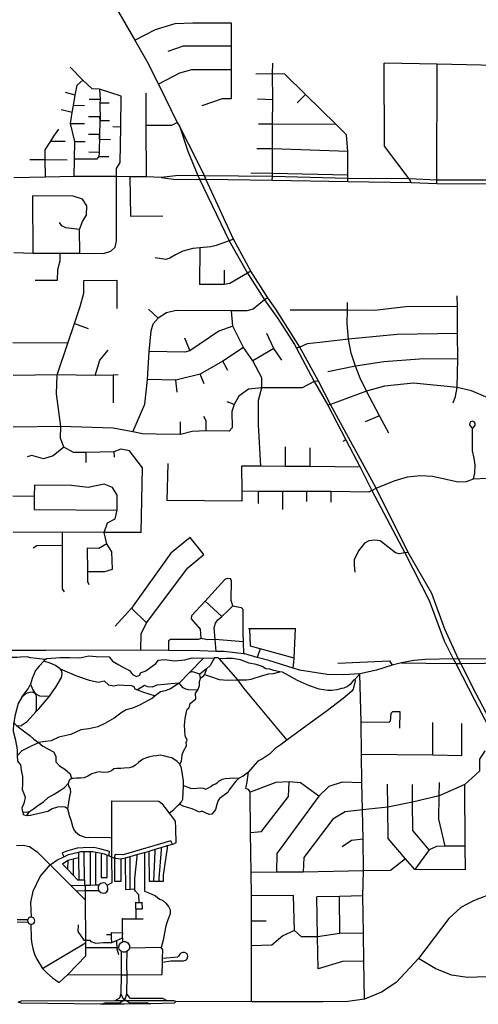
# Model space of a CAD drawing. Header units: millimetres. Extents: x 35 to 72953, y -43 to 70184.
# Tile 65 of 204: x 29095 to 30681, y 31089 to 34493. Entities that reach past the tile are written whole.
import ezdxf

# ---------------------------------------------------------------- set-up
doc = ezdxf.new("R2010")
doc.units = ezdxf.units.MM
doc.layers.add('roads_2', color=2, linetype='Continuous')
doc.layers.add('roads_3', color=3, linetype='Continuous')

msp = doc.modelspace()

# ---------------------------------------------------------------- linework, layer by layer
at = {"layer": 'roads_2'}
for points in [[(31099.14, 31526.68), (31024.41, 31535.96), (30966.99, 31535.15), (30874.25, 31517.21), (30774.53, 31490.08), (30741.31, 31476.66), (30664.13, 31447.3), (30620.01, 31423.61), (30578.41, 31385.34), (30474.15, 31247.57)], [(30474.15, 31247.57), (30397.07, 31164.61), (30345.8, 31130.98), (30287.31, 31107.27)], [(29423.79, 31101.53), (29100.14, 31100.59), (29090.32, 31096.84)], [(29375.36, 31089.41), (29100.63, 31092.63), (29090.32, 31096.84)], [(29375.36, 31089.41), (29391.19, 31093.97), (29440.52, 31094.32), (29451.65, 31101.61)], [(29548.52, 31090.51), (29456.52, 31089.22), (29375.36, 31089.41)], [(29451.65, 31101.61), (29423.79, 31101.53)], [(29604.75, 31101.34), (29466, 31100.83), (29451.65, 31101.61)], [(29466, 31100.83), (29475.9, 31094.81), (29533.26, 31095.32), (29548.52, 31090.51)], [(29635.32, 31098.39), (29628.79, 31093.29), (29548.52, 31090.51)], [(29635.32, 31098.39), (29628.34, 31101.42), (29604.75, 31101.34)], [(30287.31, 31107.27), (30229.59, 31098.62), (30144.41, 31097.57), (29896.79, 31098.12), (29635.32, 31098.39)]]:
    msp.add_lwpolyline(points, dxfattribs=at)
at = {"layer": 'roads_3'}
for points in [[(29023.41, 35314.23), (29103.53, 35172.42), (29173.23, 35051.73), (29240.92, 34932.03), (29286.37, 34817.38), (29342.94, 34688.64), (29352.14, 34669.99), (29372.24, 34629.3), (29437.91, 34517.65), (29492.89, 34421.77), (29534.5, 34349.22), (29574.61, 34270.37), (29639.51, 34137.49), (29648.58, 34122.03)], [(29492.89, 34421.77), (29565.23, 34459.31), (29632.94, 34479.41), (29693.58, 34482.41), (29825.96, 34482.4)], [(29825.96, 34482.4), (29825.95, 34400.94), (29825.94, 34319.47), (29825.93, 34219.9)], [(29825.95, 34400.94), (29660.21, 34400.96), (29607.66, 34382.86)], [(29430.19, 33950.46), (29430.19, 33978.63), (29442.33, 33999.49), (29445.37, 34121.94), (29445.9, 34228.05), (29371.62, 34252.21), (29345.6, 34253.96), (29313.77, 34284.14), (29269.56, 34328.65)], [(29825.94, 34319.47), (29689.52, 34319.49), (29648.08, 34308.43), (29574.61, 34270.37)], [(29968.69, 33938.27), (29968.73, 33950.42), (29968.75, 33960.9), (29969.03, 34047.06), (29969.29, 34131.23), (29969.94, 34216.37), (29968.91, 34305.53), (29969.95, 34343.09)], [(30448.44, 33930.19), (30441.37, 33943.26), (30356.49, 34055.91), (30355.5, 34342.56)], [(30792.07, 34333.49), (30538.41, 34339.52), (30355.5, 34342.56)], [(30537.29, 33926.41), (30537.29, 33937.63), (30538.41, 34339.52)], [(29283.15, 33950.49), (29284.17, 34011.34), (29285.95, 34071.69), (29271.3, 34133.54), (29276.11, 34172.51), (29280.91, 34196.15), (29287.24, 34232.6), (29293.81, 34266.8), (29313.77, 34284.14)], [(29968.91, 34305.53), (29911.39, 34305.04)], [(30230.15, 33933.72), (30229.76, 33943.62), (30229.67, 33955.85), (30229.15, 34037.32), (30224.92, 34094.88), (30189.74, 34130.36), (30083.78, 34234.62), (30012.39, 34304.87), (29968.91, 34305.53)], [(29371.62, 34252.21), (29373.13, 34217), (29372.63, 34205.94), (29373.12, 34144.09), (29372.62, 34157.16), (29371.09, 34079.96), (29371.09, 34095.56), (29369.57, 34033.95), (29369.31, 34020.37), (29361.98, 34010.32)], [(29287.24, 34232.6), (29254.14, 34241.15)], [(29373.13, 34217), (29335.23, 34217.01)], [(29533.49, 33949.31), (29532.82, 34127.85), (29532.56, 34239.48)], [(29825.93, 34219.9), (29795.61, 34219.9), (29724.87, 34194.77)], [(29969.94, 34216.37), (29916.88, 34217.88)], [(30083.78, 34234.62), (30054.83, 34205.3)], [(29276.11, 34172.51), (29238.97, 34181.82)], [(29319.82, 34195.64), (29280.91, 34196.15)], [(29372.63, 34205.94), (29404.97, 34205.94)], [(29372.62, 34157.16), (29333.71, 34157.16)], [(29373.12, 34144.09), (29405.71, 34144.33)], [(29184.1, 33949), (29183.15, 34009.8), (29183.11, 34042.53), (29203.37, 34073.15), (29213.44, 34090.3), (29230.11, 34113.94)], [(29271.3, 34133.54), (29319.3, 34133.79)], [(29445.37, 34121.94), (29417.08, 34122.46)], [(29532.82, 34127.85), (29621.41, 34128.69), (29639.51, 34137.49)], [(29648.58, 34122.03), (29676.3, 34037.88), (29711, 33954.11)], [(29734.34, 33953.28), (29709.25, 34005.08), (29648.58, 34122.03)], [(30189.74, 34130.36), (29969.29, 34131.23), (29920.42, 34131.91)], [(29203.37, 34073.15), (29252.89, 34073.14)], [(29285.95, 34071.69), (29322.07, 34071.43)], [(29371.09, 34095.56), (29333.44, 34095.81)], [(29371.09, 34079.96), (29409.5, 34078.71)], [(30229.15, 34037.32), (29969.03, 34047.06), (29914.85, 34046.4)], [(29130.6, 34009.81), (29183.15, 34009.8), (29258.95, 34008.77)], [(29361.98, 34010.32), (29284.17, 34011.34)], [(29369.57, 34033.95), (29334.7, 34034.47)], [(29369.31, 34020.37), (29403.93, 34019.87)], [(29074.69, 33687.96), (29141.35, 33685.99), (29233.83, 33685.47), (29303.06, 33686.21), (29384.92, 33684.94), (29410.44, 33692.48), (29424.85, 33707.07), (29429.65, 33727.43), (29430.19, 33950.46)], [(29585.38, 33947.71), (29533.49, 33949.31), (29475.66, 33949.66), (29430.19, 33950.46), (29283.15, 33950.49), (29184.1, 33949), (29075.46, 33946.5)], [(29475.66, 33949.66), (29477.92, 33814.17), (29589.6, 33814.91)], [(29711, 33954.11), (29634, 33953.63), (29585.38, 33947.71)], [(29585.38, 33947.71), (29635.49, 33940.52), (29716.67, 33942.01)], [(31233.11, 33928.31), (31152.98, 33930.29), (30944.43, 33936.76), (30788.47, 33938.01), (30537.29, 33937.63), (30441.37, 33943.26), (30229.76, 33943.62), (29968.73, 33950.42), (29734.34, 33953.28), (29711, 33954.11)], [(29711, 33954.11), (29716.67, 33942.01), (29818.98, 33728.27), (29882.51, 33616.92), (29942.1, 33524.09), (29987.37, 33459.72), (30045.57, 33370.39), (30051.83, 33357.78), (30113.28, 33242.5), (30160.37, 33160.36), (30222.63, 33040.91), (30271.94, 32946.31), (30312.77, 32865.71), (30427.18, 32650.16), (30510.45, 32485.18), (30562.66, 32345.62), (30594.18, 32283.3), (30602.89, 32267.04), (30668.77, 32139.17), (30726.14, 32029.65)], [(29716.67, 33942.01), (29739, 33941.84), (29968.69, 33938.27), (30230.15, 33933.72), (30448.44, 33930.19), (30537.29, 33926.41), (30788.11, 33925.75), (30944.39, 33924.59), (31153.23, 33919.31), (31229.29, 33917.11), (31234.73, 33916.96)], [(31114.21, 31525.29), (31046.97, 31615.3), (30987.3, 31674.46), (30904.14, 31748.39), (30869.37, 31791.06), (30791.73, 31932.7), (30741.6, 32033.3), (30672.87, 32162.87), (30620.01, 32267.04), (30611.88, 32282.37), (30564.52, 32385.79), (30520.05, 32509.72), (30438.39, 32650.56), (30327.13, 32873.89), (30169.98, 33162.37), (30127.93, 33242.83), (30063.26, 33360.33), (29980.8, 33492.3), (29952.98, 33531.26), (29894.55, 33623.43), (29834.95, 33733.74), (29739, 33941.84), (29734.34, 33953.28)], [(30229.67, 33955.85), (29968.75, 33960.9), (29894.62, 33962.42)], [(29141.35, 33685.99), (29140.89, 33883.63)], [(29303.06, 33686.21), (29301.56, 33767.43), (29312.93, 33795.6), (29326.07, 33817.72), (29327.09, 33849.9), (29312.95, 33873.03), (29280.6, 33883.1), (29140.89, 33883.63)], [(29301.56, 33767.43), (29255.32, 33773.72), (29240.42, 33780.01), (29232.84, 33792.34)], [(29834.95, 33733.74), (29818.98, 33728.27), (29774.54, 33712.74), (29755.75, 33707.18), (29717.64, 33704.74), (29693.47, 33702.02), (29659.65, 33692.36), (29633.93, 33679.88), (29614.34, 33667.99), (29600.19, 33663.83), (29563.56, 33670.03)], [(29717.64, 33704.74), (29716.65, 33578.02)], [(29233.83, 33685.47), (29233.57, 33658.06), (29225.99, 33628.64), (29225.22, 33591.43), (29149.17, 33591.19)], [(29894.55, 33623.43), (29882.51, 33616.92), (29822.19, 33580.95), (29802.41, 33578.07), (29716.65, 33578.02)], [(29802.49, 33627.37), (29802.41, 33578.07)], [(29237.01, 33086.49), (29222.88, 33199.16), (29224.92, 33265.54), (29261.32, 33375.17), (29284.45, 33442.6), (29304.79, 33501.9), (29316.68, 33547.66), (29316.69, 33591.66), (29431.65, 33592.39)], [(29431.65, 33592.39), (29430.88, 33494.84)], [(29952.98, 33531.26), (29942.1, 33524.09), (29902.13, 33492.64), (29880.61, 33486), (29827.87, 33486.62), (29636.63, 33487.07), (29602.31, 33479.7), (29573.75, 33460.65)], [(30593.65, 33168.64), (30601.4, 33189.84), (30607.42, 33221.12), (30609.95, 33320.2), (30608.94, 33408.21), (30608.44, 33501.24), (30608.25, 33538.63)], [(30608.44, 33501.24), (30430.56, 33500.24), (30321.41, 33487.68), (30228.1, 33488.99), (30030.82, 33489.01)], [(30371.13, 33063.89), (30339.41, 33123.36), (30294.1, 33209.07), (30271.87, 33253.83), (30255.7, 33295.06), (30241.05, 33340.34), (30232.46, 33389.12), (30227.41, 33442.43), (30228.1, 33488.99), (30228.91, 33515.55)], [(29486.98, 33068.66), (29527.47, 33163.88), (29537.09, 33248.88), (29543.17, 33346.44), (29549.7, 33417.68), (29556.32, 33441.49), (29573.75, 33460.65)], [(29573.75, 33460.65), (29540.66, 33492.29)], [(29920.58, 33092.74), (29920.59, 33178.24), (29932.96, 33220.26), (29932.95, 33254.32), (29901.63, 33313.67), (29869.1, 33359.48), (29831.91, 33433.51), (29827.87, 33486.62)], [(29284.45, 33442.6), (29332.33, 33425.95)], [(29831.91, 33433.51), (29784.22, 33415.81), (29683.65, 33348.44), (29666.47, 33343.41), (29543.17, 33346.44)], [(29665.47, 33393.7), (29683.65, 33348.44)], [(30001.69, 33315.67), (29974.4, 33355.91), (29949.14, 33408.21)], [(30608.94, 33408.21), (30400.74, 33405.2), (30232.46, 33389.12), (30133.08, 33377.01), (30088.61, 33371.99), (30063.26, 33360.33), (30051.83, 33357.78)], [(29261.32, 33375.17), (29071.43, 33375.87)], [(29869.1, 33359.48), (29797.35, 33312.21)], [(29356.3, 33263.5), (29372.02, 33315.75), (29400.79, 33351.01)], [(29974.4, 33355.91), (29901.63, 33313.67)], [(29814.48, 33279.84), (29797.35, 33312.21), (29719.52, 33267.96), (29635.62, 33246.98), (29537.09, 33248.88)], [(30609.95, 33320.2), (30477.04, 33319.7), (30353.74, 33310.65), (30255.7, 33295.06), (30160.17, 33275.76)], [(29436.15, 33265.51), (29417.96, 33264.5), (29356.3, 33263.5), (29224.92, 33265.54), (29072.71, 33262.72)], [(29417.96, 33264.5), (29417.94, 33168.94)], [(29732.61, 33234.59), (29719.52, 33267.96)], [(29639.62, 33205.44), (29635.62, 33246.98)], [(30127.93, 33242.83), (30113.28, 33242.5), (30072.03, 33220.25), (29932.96, 33220.26), (29885.78, 33215.13), (29853.43, 33191.5), (29836.7, 33162.17), (29828.15, 33138.19), (29830.17, 33082.37)], [(30936.23, 33197), (30886.65, 33196.03), (30857.18, 33196.32), (30822.72, 33184.37), (30800.09, 33183.67), (30749.46, 33185.52), (30726.79, 33185.5), (30706.24, 33189.58), (30657.44, 33209.55), (30607.42, 33221.12), (30456.63, 33236.89), (30356.76, 33226.16), (30294.1, 33209.07), (30169.98, 33162.37), (30160.37, 33160.36)], [(29836.7, 33162.17), (29812.45, 33172.22)], [(29739.71, 33071.32), (29739.68, 33106.02), (29732.14, 33121.61)], [(30339.41, 33123.36), (30289.53, 33103.32)], [(29830.17, 33082.37), (29819.06, 33070.81), (29739.71, 33071.32), (29691.2, 33069.32), (29651.22, 33059.09), (29566.83, 33059.6), (29519.38, 33060.78), (29486.98, 33068.66), (29418.26, 33080.74), (29237.01, 33086.49), (29073.14, 33084.25)], [(29474.85, 33002.27), (29444.52, 33008.32), (29420.26, 32999.27), (29324.25, 32997.28), (29280.79, 32997.28), (29248.44, 33015.39), (29236.32, 33046.57), (29237.01, 33086.49)], [(29651.22, 33059.09), (29651.22, 33102.34)], [(29928.89, 32949.88), (29920.58, 33092.74)], [(30663.84, 32906.25), (30668.35, 32925.29), (30669.55, 32952.45), (30666.34, 32977.1), (30660.27, 33002.24), (30661.03, 33078.57), (30669.62, 33091.64), (30669.62, 33098.06), (30665.96, 33102.7), (30660.14, 33104.72), (30654.34, 33102.84), (30651.05, 33098.06), (30650.92, 33092.15), (30661.03, 33078.57)], [(30222.63, 33040.91), (30212.68, 33034.38)], [(29248.44, 33015.39), (29211.05, 32985.22), (29177.69, 32975.16), (29137.26, 32986.23), (29121.09, 32981.22)], [(29324.25, 32997.28), (29324.24, 32962.07)], [(29420.26, 32999.27), (29422.29, 32981.16)], [(29515.24, 32720.62), (29519.31, 32943.93), (29474.85, 33002.27)], [(30013.81, 32948.9), (30013.85, 33015.86)], [(30099.85, 32948.86), (30099.05, 33013.24)], [(29604.88, 32831.23), (29608.51, 32958.76)], [(30271.94, 32946.31), (30099.85, 32948.86), (30013.81, 32948.9), (29928.89, 32949.88), (29862.28, 32949.12), (29863.57, 32862.53)], [(30312.77, 32865.71), (30327.13, 32873.89), (30389.47, 32899.14), (30436.4, 32912.78), (30479.83, 32916.89), (30522.82, 32914.61), (30611.56, 32895.2), (30640.24, 32896.57), (30663.84, 32906.25), (30711.94, 32908), (30740.73, 32911.6), (30784.25, 32913.43)], [(29146.01, 32884.33), (29145.55, 32846.13), (29144.98, 32799.83)], [(29387.57, 32887.31), (29332.54, 32876.2), (29273.91, 32883.24), (29146.01, 32884.33)], [(29416.16, 32593.89), (29414.15, 32653.24), (29396.97, 32681.41), (29387.55, 32720.33), (29399.23, 32753.47), (29425.5, 32767.54), (29432.04, 32797.78), (29432.04, 32849.08), (29416.43, 32876.18), (29387.57, 32887.31)], [(29071.11, 32846.82), (29145.55, 32846.13)], [(30312.77, 32865.71), (30302.21, 32859.91), (30170.76, 32861.43), (30087.38, 32861.47), (30003.99, 32861.52), (29919.6, 32861.57), (29863.57, 32862.53), (29863.01, 32828.78), (29604.88, 32831.23)], [(29919.6, 32861.57), (29919.59, 32820.83)], [(30003.99, 32861.52), (30003.48, 32799.19)], [(30087.38, 32861.47), (30086.87, 32827.35)], [(30170.76, 32861.43), (30171.27, 32825.34)], [(29144.98, 32799.83), (29432.04, 32797.78)], [(29515.24, 32720.62), (29387.55, 32720.33), (29242.08, 32720.83), (29072.65, 32720.35)], [(29242.08, 32720.83), (29241.82, 32674.89), (29241.54, 32525.77), (29248.87, 32515.21)], [(29396.97, 32681.41), (29368.67, 32665.32), (29328.23, 32666.33)], [(29684.16, 32703.39), (29617.56, 32648.63), (29481.56, 32458.82), (29425.76, 32396.06)], [(29732.39, 32643.86), (29684.16, 32703.39)], [(30438.39, 32650.56), (30427.18, 32650.16), (30407.16, 32646.4), (30394.92, 32650.22), (30341.71, 32690.92), (30322.51, 32694.19), (30302.18, 32691.72), (30286.88, 32682.88), (30266.3, 32657.26), (30251.89, 32626.08), (30251.39, 32607.47), (30253.4, 32582.83)], [(29241.82, 32674.89), (29154.39, 32673.66), (29142.26, 32665.86)], [(29328.23, 32666.33), (29329.23, 32585.86), (29329.22, 32550.65), (29334.28, 32540.6)], [(29513.56, 32313.23), (29515.51, 32370.3), (29534.11, 32408.12), (29676.3, 32598.52), (29732.39, 32643.86)], [(29329.23, 32585.86), (29389.88, 32585.85), (29416.16, 32593.89)], [(29774.25, 32309.22), (29771.09, 32350.02), (29767.96, 32390.47), (29772.16, 32406.55), (29780.83, 32417.87), (29793.87, 32430.06), (29815.56, 32450.34), (29831.72, 32467.01), (29826.64, 32484.59), (29827.25, 32554.59), (29823.66, 32559.96), (29812.88, 32560.85), (29804.2, 32557.58), (29735.99, 32482.62), (29689.55, 32431.59), (29687.75, 32421.46), (29719.77, 32386.01), (29721.87, 32353.24)], [(29793.87, 32430.06), (29735.99, 32482.62)], [(29481.56, 32458.82), (29534.11, 32408.12)], [(29831.72, 32467.01), (29860.59, 32461.36), (29866.27, 32455.1), (29867.16, 32372.89), (29867.63, 32342.51), (29869.24, 32300.7)], [(29885.89, 32388.53), (29891.18, 32388.53), (30048.43, 32388.72)], [(30043.91, 32285.26), (29926.22, 32317.58), (29892.65, 32326.81), (29891.18, 32388.53)], [(30041.02, 32251.24), (30043.34, 32272.23), (30043.91, 32285.26), (30048.43, 32388.72)], [(29867.63, 32342.51), (29771.09, 32350.02), (29744.61, 32348.77), (29721.87, 32353.24), (29713.48, 32350.56), (29616.21, 32350.87), (29609.32, 32346.11), (29609.61, 32312.2)], [(30270.78, 32232.21), (30215.53, 32228.37), (30158.35, 32229.39), (30063.01, 32244.32), (30041.02, 32251.24), (29957.01, 32277.7), (29916.29, 32288.65), (29873.18, 32300.24), (29869.24, 32300.7), (29802.56, 32308.3), (29774.25, 32309.22), (29718.36, 32311.03), (29609.61, 32312.2), (29513.56, 32313.23), (29185.87, 32312.49), (28972.04, 32312)], [(29183.82, 32280.86), (29154.5, 32284.56), (29132.41, 32286.98), (29121.65, 32289.84), (29098.15, 32289.09), (29086.03, 32288.6), (29069.6, 32288.6), (28972.04, 32312)], [(29926.22, 32317.58), (29916.29, 32288.65)], [(29151.34, 32099.84), (29160.94, 32110.91), (29199.36, 32155.16), (29210.48, 32172.76), (29220.08, 32185.33), (29239.8, 32219.53), (29242.33, 32231.1), (29240.59, 32242.05), (29235.17, 32249.01), (29218.69, 32260.34), (29200.2, 32268.2), (29178.66, 32275.23), (29162.98, 32258.28), (29150.35, 32242.68), (29138.72, 32215.02), (29133.15, 32195.91), (29140.73, 32176.8), (29149.32, 32164.22), (29163.47, 32155.67), (29184.2, 32154.65), (29199.36, 32155.16)], [(29178.66, 32275.23), (29183.82, 32280.86), (29189.4, 32285.11), (29234.66, 32287.85), (29267.89, 32288.55), (29303.5, 32286.42), (29334.24, 32293.66), (29360.1, 32291.94), (29404.07, 32290.43), (29416.19, 32275.84), (29438.43, 32263.25), (29456.12, 32252.7), (29474.82, 32243.13), (29485.42, 32229.05), (29498.56, 32222.51), (29510.19, 32227.03), (29512.72, 32234.58), (29530.91, 32242.12), (29566.3, 32267.26), (29575.39, 32278.33), (29585, 32280.34), (29597.13, 32280.84), (29630.48, 32276.31), (29666.37, 32279.83), (29691.14, 32286.86), (29730.55, 32286.36), (29681.9, 32236.21), (29646.14, 32199.35), (29619.35, 32196.84), (29596.11, 32194.33), (29569.32, 32192.82), (29553.65, 32185.79), (29538.49, 32186.29), (29526.86, 32191.32), (29503.02, 32176.33)], [(29730.55, 32286.36), (29768.46, 32286.85), (29753.8, 32260.19), (29740.77, 32249.28), (29718.41, 32230.53), (29704.77, 32235.56), (29693.66, 32239.07), (29681.9, 32236.21)], [(30270.78, 32232.21), (30253.62, 32211.65), (30249.44, 32210.23), (30238.31, 32194.89), (30228.35, 32188.01), (30215.46, 32182.48), (30207.49, 32181.06), (30192.22, 32176.69), (30174.89, 32173.51), (30160.49, 32174.02), (30130.41, 32179.06), (30097.56, 32190.12), (30056.01, 32208.4), (30003.32, 32237.15), (29994.98, 32238.92), (29973.75, 32242.7), (29960.1, 32248.23), (29945.95, 32249.23), (29933.83, 32257.04), (29912.99, 32263.72), (29888.84, 32268.1), (29858.27, 32279.68), (29830.61, 32284.86), (29810, 32284.21), (29785.07, 32283.35), (29781.6, 32287.35), (29768.46, 32286.85)], [(29785.07, 32283.35), (29847.79, 32210.89), (29868.52, 32182.22), (30018.6, 32002.14)], [(30195.56, 32268.02), (30374.09, 32276.03), (30383.17, 32261.1)], [(30415, 32269.65), (30383.17, 32261.1), (30328.51, 32243.79), (30270.78, 32232.21)], [(32300.14, 32283.25), (32285.07, 32282.56), (32289.7, 32282.54), (32214.72, 32282.85), (32096.67, 32283.33), (31915.29, 32284.1), (31739.24, 32285.72), (31685.94, 32288.92), (31559.3, 32292.15), (31470.78, 32292.52), (31261.54, 32291.52), (31047.65, 32284.8), (30866.71, 32283.73), (30611.88, 32282.37), (30594.18, 32283.3), (30497.89, 32281.21), (30457.96, 32277.95), (30415, 32269.65)], [(30415, 32269.65), (30499.6, 32268), (30602.89, 32267.04)], [(30602.89, 32267.04), (30620.01, 32267.04), (30866.79, 32270.76), (31045.44, 32269.59), (31262.15, 32277.65), (31478.86, 32279.26), (31559.3, 32277.68), (31686.28, 32276.14), (31739.29, 32271.23), (31916.98, 32266.89), (32098.33, 32266.53), (32215.54, 32267.25), (32286.48, 32268.06), (32302.48, 32269.15)], [(29235.17, 32249.01), (29291.86, 32225.06), (29335.83, 32209.96), (29367.66, 32202.91), (29386.87, 32207.94), (29402.03, 32193.35), (29421.24, 32190.33), (29436.91, 32193.85), (29455.1, 32192.33), (29481.88, 32191.83), (29489.97, 32188.3), (29493.51, 32180.25), (29503.02, 32176.33), (29520.29, 32169.19), (29564.18, 32155.55)], [(29740.77, 32249.28), (29734.59, 32229.02), (29727.51, 32220.97), (29720.44, 32215.94), (29718.41, 32230.53)], [(29734.59, 32229.02), (29757.84, 32220.97), (29784.62, 32212.4), (29814.94, 32209.39), (29847.79, 32210.89), (29879.63, 32210.68), (29895.54, 32212.69), (29931.54, 32224.34), (29956.7, 32231.3), (29972.37, 32232.8), (29994.98, 32238.92)], [(29649.08, 31919.7), (29654.19, 31928.74), (29656.72, 31951.38), (29661.77, 31963.96), (29672.4, 31982.56), (29670.37, 31994.13), (29673.91, 32002.69), (29666.84, 32017.26), (29665.33, 32054.49), (29667.35, 32077.12), (29672.41, 32100.76), (29674.43, 32109.31), (29681, 32114.34), (29685.05, 32128.93), (29704.25, 32145.52), (29703.25, 32164.64), (29711.33, 32175.2), (29678.99, 32176.71), (29669.9, 32178.72), (29660.29, 32183.26), (29653.72, 32190.79), (29646.14, 32199.35), (29616.83, 32180.24), (29598.63, 32172.7), (29582.45, 32169.18), (29568.3, 32158.62), (29564.18, 32155.55), (29554.15, 32148.06), (29509.17, 32123.42), (29485.41, 32113.36), (29463.17, 32107.33), (29449.02, 32098.78), (29421.72, 32078.16), (29389.37, 32060.07), (29365.62, 32048.5), (29334.28, 32041.47), (29306.99, 32038.44), (29272.62, 32021.36), (29230.67, 32012.31), (29204.38, 32000.24), (29184.17, 31997.22), (29160.41, 31994.72), (29175.07, 31982.13), (29212.47, 31962.01), (29220.04, 31946.92), (29220.55, 31927.8), (29233.18, 31913.21), (29251.88, 31902.15), (29269.56, 31885.55), (29273.82, 31869.97)], [(29711.33, 32175.2), (29717.4, 32190.79), (29717.4, 32204.88), (29720.44, 32215.94)], [(30253.62, 32211.65), (30255.14, 32206.87), (30247.8, 32178.71), (30243.5, 32171.17), (30213.55, 32146.1), (30154.54, 32101.76), (30087.83, 32053.49), (30018.6, 32002.14), (29995.86, 31984.54), (29978.17, 31973.97), (29958.96, 31953.86), (29934.2, 31937.77), (29918.53, 31929.22), (29884.73, 31891.57)], [(30287.31, 31107.27), (30284.99, 31238.43), (30283.48, 31335.01), (30281.97, 31464.28), (30284, 31550.29), (30282.99, 31659.95), (30279.98, 31762.05), (30277.96, 31855.11), (30276.96, 31953.7), (30275.95, 32064.36), (30270.78, 32232.21)], [(29085.11, 32051.56), (29100.78, 32053.07), (29121, 32066.64), (29151.34, 32099.84), (29152.86, 32106.89), (29153.36, 32154.66), (29149.32, 32164.22), (29139.72, 32168.75), (29129.61, 32167.25), (29117.49, 32163.22), (29102.32, 32150.65), (29089.68, 32129.02), (29078.22, 32085.53), (29075.52, 32062.63)], [(29102.32, 32150.65), (29125.07, 32179.82), (29133.15, 32195.91)], [(30409.33, 32044.14), (30410.08, 32100.32), (30384.33, 32100.66), (30378.67, 32094.59), (30375.96, 32068.15), (30371.02, 32063.28), (30275.95, 32064.36)], [(29087.12, 31948.95), (29087.63, 31970.08), (29081.57, 32001.26), (29073.48, 32031.95), (29075.52, 32062.63), (29085.11, 32051.56), (29107.85, 32034.46), (29130.1, 32018.36), (29143.74, 32005.78), (29160.41, 31994.72)], [(30523.72, 31952.02), (30523.72, 32062.87)], [(30624.15, 31949.18), (30624.16, 32060.02)], [(29120.43, 31740.21), (29109.83, 31743.23), (29105.79, 31754.8), (29103.76, 31768.88), (29111.35, 31787.99), (29115.4, 31803.58), (29110.85, 31816.66), (29105.29, 31830.75), (29106.3, 31851.87), (29106.31, 31876.52), (29101.26, 31898.66), (29098.74, 31917.26), (29088.63, 31929.34), (29087.12, 31948.95), (29103.29, 31966.05), (29127.05, 31977.62), (29160.41, 31994.72)], [(30703.52, 31965.75), (30684.83, 31937.08), (30685.32, 31895.33), (30633.77, 31849.56)], [(29612.56, 31749.52), (29616.84, 31752.97), (29628.2, 31762.43), (29643.24, 31777.08), (29647.83, 31781.06), (29654.59, 31789), (29659.19, 31797.85), (29661.66, 31845.48), (29661.05, 31861.98), (29657.67, 31883.66), (29654.61, 31905.34), (29649.08, 31919.7), (29640.18, 31928.54), (29621.47, 31940.76), (29609.2, 31944.12), (29597.54, 31947.48), (29580.66, 31949.94), (29568.39, 31948.11), (29555.2, 31946.58), (29544.77, 31944.75), (29532.18, 31941.38), (29522.36, 31937.12), (29513.46, 31930.4), (29506.41, 31924.91), (29495.97, 31916.05), (29486.15, 31909.63), (29474.79, 31906.9), (29456.7, 31905.37), (29445.03, 31904.76), (29430.62, 31904.16), (29421.1, 31902.93), (29412.2, 31896.21), (29400.54, 31891.34), (29384.28, 31890.72), (29369.85, 31893.17), (29359.11, 31891.03), (29344.7, 31885.54), (29330.88, 31877.6), (29317.99, 31872.11), (29306.64, 31871.5), (29291.3, 31870.58), (29281.79, 31870.28), (29273.82, 31869.97), (29266.45, 31863.26), (29262.76, 31852.87), (29263.68, 31843.11), (29269.2, 31834.56), (29270.42, 31821.11), (29267.66, 31808.29), (29259.98, 31764.93), (29267.04, 31738.98), (29271.94, 31726.45), (29277.77, 31704.47), (29282.07, 31692.55), (29288.2, 31684.92), (29301.7, 31673.62), (29317.66, 31667.82), (29323.79, 31665.99), (29333.61, 31666.59), (29407.56, 31665.35), (29414.33, 31665.17)], [(30276.96, 31953.7), (30523.72, 31952.02), (30624.15, 31949.18)], [(29855.58, 31872.03), (29842.69, 31860.74), (29837.47, 31854.93), (29827.66, 31840.59), (29819.98, 31830.5), (29814.76, 31821.04), (29786.53, 31800.28), (29780.7, 31792.03), (29777.02, 31779.52), (29772.41, 31763.02), (29765.97, 31754.17), (29759.53, 31746.84), (29750.32, 31745.92), (29737.43, 31750.81), (29727.92, 31756.01), (29723.01, 31756.31), (29717.18, 31753.26), (29711.35, 31756.01), (29701.53, 31760.89), (29691.71, 31764.86), (29675.15, 31769.14), (29660.72, 31773.72), (29647.83, 31781.06)], [(29661.66, 31845.48), (29685.59, 31836.02), (29696.01, 31835.1), (29707.98, 31836.01), (29719.64, 31837.54), (29730.07, 31836.01), (29739.28, 31833.26), (29748.18, 31837.23), (29756.47, 31842.72), (29762.91, 31847.61), (29772.42, 31850.97), (29778.25, 31854.33), (29785.01, 31861.35), (29796.36, 31868.07), (29805.57, 31869.6), (29821.52, 31870.51), (29835.02, 31871.72), (29847.91, 31871.42), (29855.58, 31872.03), (29866.32, 31878.14), (29878.9, 31887.91), (29884.73, 31891.57), (29882.58, 31876), (29880.74, 31858.28), (29877.36, 31841.19), (29876.44, 31836.6), (29883.5, 31832.63), (29891.82, 31822.96)], [(29259.98, 31764.93), (29252.36, 31770.36), (29240.74, 31771.37), (29226.08, 31770.87), (29207.88, 31764.84), (29192.21, 31755.78), (29162.39, 31749.25), (29132.06, 31741.72), (29120.43, 31740.21), (29129.03, 31756.3), (29143.18, 31764.85), (29158.35, 31775.91), (29177.06, 31789.49), (29194.24, 31803.57), (29214.46, 31815.64), (29233.16, 31827.7), (29249.84, 31839.27), (29262.76, 31852.87)], [(30129.36, 31808.34), (30065.68, 31854.63), (30027.27, 31858.16), (29981.28, 31856.14), (29891.82, 31822.96)], [(29892.81, 31683.12), (29930.71, 31686.13), (30024.24, 31807.86), (30027.27, 31858.16)], [(30277.96, 31855.11), (30209.73, 31856.62), (30164.24, 31842.55), (30129.36, 31808.34), (29983.78, 31610.69), (29983.26, 31545.8)], [(30633.77, 31849.56), (30545.32, 31809.82), (30453.34, 31788.2), (30368.42, 31771.1), (30279.98, 31762.05), (30220.34, 31754.01), (30178.38, 31729.37), (30077.79, 31597.09), (30074.75, 31546.29)], [(30428.56, 31592.54), (30368.92, 31662.46), (30368.42, 31771.1), (30367.42, 31850.58)], [(30510.94, 31622.72), (30454.84, 31689.62), (30453.34, 31788.2), (30452.83, 31848.56)], [(30566.41, 31636.28), (30544.81, 31729.35), (30545.32, 31809.82), (30546.84, 31856.1)], [(30636.79, 31554.3), (30635.28, 31635.78), (30633.77, 31849.56)], [(29397.94, 31500.65), (29415.52, 31509.97), (29414.33, 31598.41), (29414.33, 31665.17), (29414.3, 31792.4), (29576.59, 31791.48), (29587.2, 31783.18), (29597.56, 31769.34), (29612.56, 31749.52), (29633.19, 31722.3), (29633.44, 31696.4), (29635.42, 31647.13), (29631.14, 31645.34)], [(29896.79, 31098.12), (29896.31, 31291.78), (29896.82, 31378.29), (29896.33, 31463.81), (29895.32, 31544.8), (29892.81, 31683.12), (29891.82, 31822.96)], [(29105.79, 31754.8), (29117.91, 31753.28), (29129.03, 31756.3)], [(30282.99, 31659.95), (30242.06, 31655.93), (30210.22, 31633.8)], [(29083.79, 31638.65), (29107.77, 31638.89), (29128.88, 31634.36), (29155.71, 31615.87), (29200.63, 31571.13), (29272.75, 31499.3), (29290.57, 31481.57), (29322.79, 31449.47)], [(29135.78, 31390.7), (29134.01, 31440.7), (29142.1, 31480.69), (29165.84, 31530.99), (29200.63, 31571.13), (29223.97, 31587.57), (29247.43, 31598.87), (29264.16, 31606.93), (29298.53, 31615.36), (29306.15, 31617.23), (29318.24, 31617.37), (29338.2, 31617.6), (29348.35, 31617.72), (29357.94, 31615.72), (29377.64, 31611.62), (29386.98, 31609.67), (29398.11, 31605.09), (29404.58, 31602.42), (29414.33, 31598.41), (29423.65, 31594.57), (29445.38, 31592.07), (29460.26, 31595.28), (29465.86, 31596.33), (29477.51, 31599.79), (29500.8, 31606.69), (29526.34, 31614.27), (29542.58, 31619.09), (29563.18, 31625.19), (29584.57, 31631.54), (29606.57, 31638.05), (29623.1, 31642.96), (29631.14, 31645.34)], [(29404.58, 31602.42), (29404.51, 31607.58), (29405.18, 31617.37), (29372.57, 31627.17), (29352.11, 31630.95), (29314.7, 31630.45), (29294.24, 31628.45), (29261.13, 31619.9), (29241.92, 31612.36), (29245.25, 31603.44), (29247.43, 31598.87)], [(29623.1, 31642.96), (29620.96, 31647.12), (29617.97, 31654.56), (29453.19, 31606.29), (29425.9, 31607.3), (29423.6, 31599.92), (29423.65, 31594.57)], [(29559.32, 31514.98), (29563.39, 31617.28), (29563.18, 31625.19)], [(29584.57, 31631.54), (29584.07, 31623.19), (29575.74, 31524.29), (29575.74, 31514.73)], [(29592.93, 31514.47), (29592.17, 31536.1), (29605.96, 31629.46), (29606.57, 31638.05)], [(30635.28, 31635.78), (30566.41, 31636.28), (30536.59, 31635.28), (30510.94, 31622.72), (30461.28, 31555.3)], [(29298.53, 31615.36), (29298.54, 31605.7), (29298.72, 31595.54), (29280.37, 31591.05), (29261.12, 31586.2), (29243.68, 31574.13), (29260.86, 31556.03), (29280.63, 31535.19), (29295.48, 31519.54), (29300.02, 31519.45), (29319.24, 31519.04), (29319.74, 31509.04), (29319.74, 31499.99)], [(29280.37, 31591.05), (29280.63, 31535.19)], [(29298.72, 31595.54), (29300.02, 31519.45)], [(29319.24, 31519.04), (29318.5, 31607.79), (29318.24, 31617.37)], [(29338.2, 31617.6), (29338.42, 31608.06), (29338.94, 31509.16), (29339.19, 31500.45)], [(29357.94, 31615.72), (29357.9, 31606.98), (29357.39, 31509.28), (29357.66, 31500.91)], [(29377.64, 31611.62), (29377.23, 31603.63), (29377.11, 31527.08), (29398.09, 31527.83), (29397.73, 31598.73), (29398.11, 31605.09)], [(29445.38, 31592.07), (29445.32, 31585.71), (29444.84, 31513.98), (29424.11, 31513.23), (29423.66, 31588.96), (29423.65, 31594.57)], [(29460.26, 31595.28), (29460.24, 31588.02), (29460.73, 31486.32), (29477.18, 31486.82), (29477.67, 31593.07), (29477.51, 31599.79)], [(29500.8, 31606.69), (29500.17, 31599.59), (29492.35, 31524.54), (29492.09, 31486.57), (29477.18, 31486.82)], [(29526.34, 31614.27), (29526.83, 31479.98), (29549.62, 31471.27), (29564.82, 31464.09), (29578.88, 31453.12), (29589.13, 31448.96), (29600.9, 31439.13), (29609.64, 31427.04), (29615.34, 31415.69), (29615.33, 31401.71), (29606.97, 31381.29), (29600.13, 31360.12), (29595.58, 31336.68), (29591.39, 31311.35), (29584.85, 31285.44)], [(29542.58, 31619.09), (29542.17, 31611.19), (29542.64, 31515.23)], [(30428.56, 31592.54), (30377, 31551.3), (30284, 31550.29), (30074.75, 31546.29), (29983.26, 31545.8), (29895.32, 31544.8)], [(30636.79, 31554.3), (30461.28, 31555.3), (30428.56, 31592.54)], [(29261.12, 31586.2), (29260.86, 31556.03)], [(29231.27, 31164.28), (29261.32, 31192.69), (29323.87, 31256.34), (29324.23, 31284.52), (29324.07, 31302.49), (29324, 31310.79), (29322.79, 31449.47), (29322.45, 31482.17), (29322.27, 31500.03)], [(29370.19, 31502.07), (29364.93, 31501.09), (29357.66, 31500.91), (29339.19, 31500.45), (29322.27, 31500.03), (29319.74, 31499.99), (29272.75, 31499.3)], [(29370.19, 31502.07), (29366.88, 31495.62), (29366.71, 31488.5), (29369.33, 31481.18), (29376.21, 31475.17), (29383.65, 31472.87), (29390.72, 31474.16), (29396.51, 31477.92), (29399.78, 31483.41), (29400.48, 31490.41), (29399.38, 31497.24), (29397.94, 31500.65), (29395.7, 31503.64), (29390.97, 31507.6), (29383.89, 31508.93), (29376.01, 31507.12), (29370.19, 31502.07)], [(29495.88, 31480.65), (29492.09, 31486.57)], [(29542.64, 31515.23), (29559.32, 31514.98), (29575.74, 31514.73), (29592.93, 31514.47)], [(29290.57, 31481.57), (29322.45, 31482.17), (29364.79, 31482.69), (29369.33, 31481.18)], [(29495.88, 31480.65), (29506.58, 31469.18)], [(29506.58, 31469.18), (29506.74, 31442.55), (29506.99, 31440.79)], [(30042.4, 31464.81), (29896.33, 31463.81)], [(30044.91, 31344.08), (30042.4, 31464.81)], [(30281.97, 31464.28), (30200.59, 31462.28), (30122.26, 31461.27)], [(30127.29, 31211.78), (30125.27, 31322.95), (30122.26, 31461.27)], [(30202.1, 31334.5), (30200.59, 31462.28)], [(29497.14, 31419.67), (29496.67, 31440.8), (29496.63, 31442.4)], [(29496.67, 31440.8), (29506.99, 31440.79), (29518.91, 31440.79)], [(29497.39, 31416.62), (29497.14, 31419.67), (29519.37, 31419.67), (29518.91, 31440.79), (29518.88, 31442.7)], [(29497.39, 31384.95), (29497.39, 31416.62)], [(29123.33, 31373.36), (29125.5, 31370.03), (29129.28, 31367.19), (29133.58, 31365.99), (29137.14, 31366.16), (29141.15, 31367.7), (29144.15, 31370.19), (29145.97, 31372.93), (29147.21, 31378.06), (29146.35, 31382.86), (29143.86, 31386.81), (29139.93, 31389.62), (29135.78, 31390.7), (29132.2, 31390.48), (29128.75, 31389.2), (29125.52, 31386.67), (29123.16, 31382.87), (29122.86, 31381.42), (29122.29, 31378.59), (29123.33, 31373.36)], [(29412.46, 31329.39), (29412.71, 31337.18), (29450.87, 31336.67), (29451.13, 31384.96), (29493.58, 31384.95)], [(29451.13, 31384.96), (29448.04, 31384.96)], [(29493.58, 31384.95), (29497.39, 31384.95), (29522.02, 31384.96)], [(29086.85, 31373.86), (29123.33, 31373.36)], [(29122.86, 31381.42), (29086.91, 31381.35)], [(29133.58, 31365.99), (29134.69, 31315.74), (29136.8, 31297.96), (29140.72, 31282.02), (29146.57, 31262.2), (29154.9, 31244.81), (29174.58, 31213.4), (29189.3, 31198.13), (29208.57, 31180.8), (29231.27, 31164.28)], [(29296.97, 31364.21), (29295.89, 31341.13), (29316.53, 31310.83), (29324, 31310.79), (29337.9, 31311.04), (29341.44, 31306.01), (29358.62, 31300.97), (29384.66, 31302.99), (29413.77, 31303.02), (29429.43, 31309.9), (29450.87, 31319.32)], [(29896.82, 31378.29), (29947.37, 31377.79)], [(29412.96, 31320.58), (29412.46, 31329.39), (29395.78, 31329.13)], [(29413.77, 31303.02), (29412.96, 31320.58)], [(29450.87, 31319.32), (29450.58, 31305.36)], [(29450.87, 31336.67), (29450.78, 31331.18)], [(29450.87, 31319.32), (29450.78, 31331.18)], [(30283.48, 31335.01), (30202.1, 31334.5), (30125.27, 31322.95), (30069.68, 31321.94), (30044.91, 31344.08), (30004.47, 31325.48), (29966.56, 31293.79), (29896.31, 31291.78)], [(29174.58, 31213.4), (29177.14, 31215.74), (29316.93, 31297.97), (29324.07, 31302.49)], [(29261.32, 31192.69), (29446.04, 31190.9), (29466.84, 31191.14), (29588.37, 31192.64), (29588.98, 31234.46), (29589.17, 31247.53), (29589.6, 31277.15), (29584.85, 31285.44), (29474.67, 31283.71)], [(29438.12, 31284.42), (29324.23, 31284.52)], [(29429.43, 31309.9), (29430.95, 31280.62), (29437.27, 31261)], [(29467.12, 31272.51), (29459.99, 31269.51), (29453.9, 31269.36), (29446.63, 31271.97), (29444.36, 31273.63), (29441.84, 31276.22), (29439.46, 31280.13), (29438.12, 31284.42), (29437.82, 31288.1), (29439.77, 31296.01), (29444.83, 31302.25), (29450.58, 31305.36), (29453.76, 31306.1), (29459.75, 31306.01), (29463.54, 31304.93), (29469.06, 31301.44), (29471.53, 31298.71), (29474.56, 31292.28), (29475.11, 31288.46), (29474.67, 31283.71), (29472.35, 31278.01), (29467.12, 31272.51)], [(29446.63, 31271.97), (29446.44, 31261.24), (29446.22, 31222.24), (29446.04, 31190.9), (29445.44, 31125.66)], [(29465.31, 31125.45), (29466.84, 31191.14), (29466.22, 31222.74), (29467.12, 31272.51)], [(29588.98, 31234.46), (29618.12, 31239.48), (29661.84, 31238.98), (29669.92, 31241.49), (29674.83, 31246.95), (29676.34, 31253.98), (29675.08, 31261.03), (29671.04, 31266.31), (29665.23, 31268.83), (29659.17, 31268.33), (29652.59, 31265.56), (29648.8, 31262.54), (29644.5, 31255.51), (29640.46, 31252.48), (29589.17, 31247.53)], [(31137.15, 31207.58), (31102.67, 31215.83), (31056.25, 31223.37), (31018.23, 31223.64), (30903.36, 31223.35), (30826.15, 31207.25), (30743.5, 31185.12), (30643.18, 31182.1), (30588.69, 31190.02), (30531.47, 31212.78), (30474.15, 31247.57)], [(30284.99, 31238.43), (30211.7, 31236.92), (30127.29, 31211.78)], [(29445.44, 31125.66), (29440.23, 31110.34), (29423.79, 31101.53)], [(29445.44, 31125.66), (29451.85, 31110.44), (29466, 31100.83)], [(29451.65, 31101.61), (29460.7, 31110.5), (29465.31, 31125.45)], [(29604.75, 31101.34), (29590.38, 31109.14), (29479.94, 31108.9), (29476.62, 31110.63), (29465.31, 31125.45)]]:
    msp.add_lwpolyline(points, dxfattribs=at)

doc.saveas('drawing.dxf')
